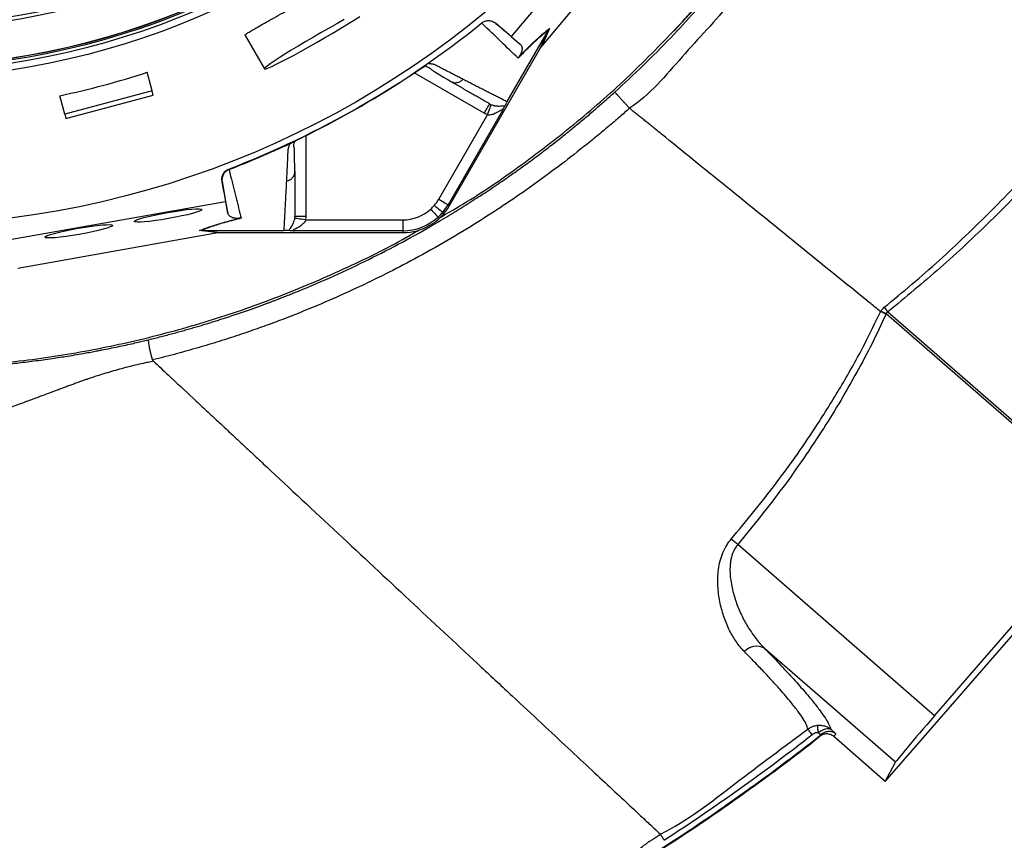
# Model space of a CAD drawing. Header units: millimetres. Extents: x 10 to 809, y 8 to 1712.
# Tile 11 of 20: x 393 to 665, y 880 to 1107. Entities that reach past the tile are written whole.
import ezdxf

# ---------------------------------------------------------------- set-up
doc = ezdxf.new("R2010")
doc.units = ezdxf.units.MM

msp = doc.modelspace()

# ---------------------------------------------------------------- linework, layer by layer
at = {"color": 7, "linetype": 'Continuous', "lineweight": 25}
for p, q in [((567.78, 1148.58), (529.18, 1102.64)), ((537.82, 1100.16), (573.95, 1143.16)), ((521.12, 1106.24), (521.01, 1106.34)), ((524.83, 1106.3), (524.92, 1106.22)), ((529.18, 1102.64), (524.83, 1106.3)), ((455.59, 1102.91), (460.94, 1093.64)), ((528.04, 1084.63), (539.44, 1104.36)), ((529.18, 1102.64), (531.72, 1100.42)), ((537.28, 1099.45), (539.44, 1104.37)), ((539.77, 1104.85), (537.61, 1099.92)), ((539.44, 1104.37), (539.44, 1104.36)), ((537.28, 1099.45), (537.61, 1099.92)), ((512.13, 1055.88), (537.28, 1099.45)), ((505.8, 1094.77), (505.87, 1094.82)), ((429.87, 1087.57), (428.49, 1092.72)), ((512.39, 1090.21), (512.81, 1090.05)), ((405.72, 1081.1), (404.34, 1086.25)), ((429.87, 1087.57), (405.72, 1081.1)), ((406.03, 1079.94), (430.18, 1086.41)), ((430.18, 1086.41), (429.87, 1087.57)), ((405.72, 1081.1), (406.03, 1079.94)), ((509.11, 1057.62), (522.57, 1080.95)), ((526.73, 1082.16), (511.7, 1056.12)), ((522.57, 1080.95), (521.68, 1081.38)), ((468.63, 1073.32), (468.71, 1073.36)), ((451.08, 1065.97), (451.12, 1065.83)), ((469.3, 1064.93), (469.37, 1065.37)), ((449.24, 1062.52), (449.21, 1062.64)), ((449.21, 1062.64), (450.2, 1057.04)), ((391.12, 1046.58), (450.2, 1057.04)), ((450.2, 1057.04), (450.86, 1053.74)), ((511.7, 1056.12), (512.13, 1055.88)), ((472.37, 1052.91), (472.3, 1051.92)), ((472.3, 1051.92), (499.23, 1051.92)), ((448.04, 1048.33), (392.73, 1038.53)), ((448.35, 1048.38), (442.99, 1048.98)), ((443.59, 1049.02), (443.57, 1049.02)), ((443.57, 1049.02), (448.92, 1048.43)), ((443.59, 1049.02), (466.37, 1049.02)), ((448.35, 1048.38), (448.92, 1048.43)), ((448.92, 1048.43), (499.23, 1048.43)), ((499.23, 1048.92), (469.17, 1048.92)), ((499.23, 1048.92), (499.23, 1048.43)), ((632.59, 896.77), (761.17, 1044.7)), ((631.32, 1026.55), (631.38, 1026.66)), ((633.27, 1026.51), (695.82, 972.13)), ((632.83, 1025.94), (632.79, 1025.86)), ((695.35, 971.59), (632.83, 1025.94)), ((646.18, 914.89), (695.35, 971.59)), ((646.18, 914.89), (591.77, 962.19)), ((635.41, 902.06), (599.2, 933.54)), ((614.72, 909.63), (613.96, 910.29)), ((617.49, 911.19), (618.95, 909.92)), ((632.59, 896.77), (618.34, 909.16)), ((632.59, 896.77), (635.41, 902.06))]:
    msp.add_line(p, q, dxfattribs=at)
at = {"color": 8, "linetype": 'Continuous', "lineweight": 25}
for p, q in [((521.68, 1081.38), (502.36, 1092.53)), ((472.37, 1075.22), (472.37, 1052.91))]:
    msp.add_line(p, q, dxfattribs=at)
at = {"color": 7, "linetype": 'Continuous', "lineweight": 25, "flags": 128}
for points in [[(574.18, 1104.18), (579.54, 1110.01), (582.37, 1113.23)], [(482.97, 1107.26), (480.94, 1106.14), (478.81, 1104.94), (476.64, 1103.71), (474.47, 1102.45), (472.34, 1101.19), (470.29, 1099.97), (468.36, 1098.79), (466.59, 1097.69), (465.02, 1096.69), (463.66, 1095.8), (462.56, 1095.05), (461.73, 1094.44), (461.19, 1094), (460.95, 1093.72), (461.01, 1093.61), (461.37, 1093.68), (462.03, 1093.93), (462.97, 1094.34), (464.17, 1094.92), (465.62, 1095.65), (467.27, 1096.51), (469.11, 1097.49), (471.09, 1098.58), (473.18, 1099.74), (475.33, 1100.96), (477.51, 1102.21), (479.66, 1103.47), (481.76, 1104.71), (483.75, 1105.92), (485.6, 1107.05), (487.28, 1108.11)], [(522.57, 1080.95), (522.78, 1081.48), (522.98, 1081.99), (523.16, 1082.47), (523.32, 1082.89), (523.46, 1083.24), (523.56, 1083.5), (523.63, 1083.67), (523.65, 1083.75)], [(509.11, 1057.62), (509.6, 1057.34), (510.08, 1057.06), (510.52, 1056.81), (510.91, 1056.58), (511.23, 1056.4), (511.48, 1056.25), (511.64, 1056.16), (511.7, 1056.12)], [(506.91, 1054.89), (507.29, 1054.47), (507.66, 1054.06), (508.01, 1053.69), (508.31, 1053.35), (508.56, 1053.08), (508.75, 1052.87), (508.88, 1052.73), (508.93, 1052.68)], [(507.93, 1055.95), (508.36, 1055.58), (508.78, 1055.22), (509.17, 1054.89), (509.52, 1054.6), (509.8, 1054.36), (510.02, 1054.18), (510.16, 1054.06), (510.21, 1054.01)], [(472.3, 1051.92), (471.73, 1052.01), (471.19, 1052.09), (470.69, 1052.17), (470.24, 1052.24), (469.87, 1052.3), (469.59, 1052.34), (469.41, 1052.37), (469.33, 1052.38)], [(631.3, 1026.56), (631.31, 1026.55), (631.32, 1026.55)], [(613.78, 912.27), (613.78, 912.19), (613.8, 912.06), (613.82, 911.86), (613.84, 911.61), (613.87, 911.32), (613.9, 911), (613.93, 910.65), (613.96, 910.29)], [(612.4, 909.67), (612.18, 909.96), (611.96, 910.23), (611.76, 910.49), (611.57, 910.72), (611.42, 910.92), (611.3, 911.07), (611.22, 911.18), (611.17, 911.23)], [(614.51, 909.24), (614.79, 909.6), (614.98, 909.84), (614.99, 909.84)]]:
    msp.add_lwpolyline(points, dxfattribs=at)
at = {"color": 7, "linetype": 'Continuous', "lineweight": 25}
for radius in [258.01, 217.51, 215.64, 214.77, 214.37, 214.31, 204, 203]:
    msp.add_circle((357.78, 1308.33), radius, dxfattribs=at)
for centre, radius, start, end in [((357.78, 1308.33), 259.7, 291.0565, 308.9435), ((499.23, 1063.33), 11.4, 319.6989, 330), ((499.23, 1063.33), 14.9, 270, 330), ((499.23, 1063.33), 11.4, 270, 312.3248), ((499.23, 1063.33), 11.4, 312.3248, 319.6989), ((499.23, 1063.33), 14.4, 312.3248, 319.6989), ((499.23, 1063.33), 14.4, 319.6989, 330), ((499.23, 1063.33), 14.4, 270, 312.3248), ((598.94, 960), 74.13, 62.7979, 64.0551), ((683.07, 1066.38), 63.8, 217.2405, 218.6779), ((548.39, 910.8), 67.25, 49.8316, 51.8382), ((596.99, 929.52), 4.59, 61.1505, 137.2111), ((276.08, 1337.96), 546.03, 302.4523, 308.3307), ((276.08, 1337.96), 546.2, 302.453, 308.2879)]:
    msp.add_arc(centre, radius, start, end, dxfattribs=at)
for centre, major_axis, ratio, start_param, end_param in [((537.05, 1098.83), (11.1, 13.24), 0.015428, 1.483174, 1.50138), ((357.64, 1308.83), (-58.86, 219.68), 0.999997, 3.086602, 3.196583), ((449.57, 1048.33), (17.02, 2.99), 0.015428, 1.640213, 1.658419), ((647.21, 915.59), (11.81, 13.58), 0.017455, 1.637531, 3.065206), ((195.03, 1244.73), (363.96, 418.69), 0.973646, 4.756484, 4.758248)]:
    msp.add_ellipse(centre, major_axis=major_axis, ratio=ratio, start_param=start_param, end_param=end_param, dxfattribs=at)
for centre in [(434.29, 1053.14), (409.61, 1048.77)]:
    msp.add_ellipse(centre, major_axis=(9.38, 1.65), ratio=0.088975, dxfattribs=at)
for points, knots in [([(557.79, 1087.24), (560.43, 1089.68), (565.71, 1094.56), (575.35, 1104.32), (586.47, 1116.73), (598.56, 1132.18), (609.62, 1148.38), (619.67, 1165.39), (628.62, 1183.21), (636.43, 1201.77), (642.99, 1220.83), (648.26, 1240.26), (652.2, 1259.97), (654.77, 1279.91), (656, 1300), (655.86, 1320.15), (654.48, 1340.25), (652.42, 1353.49), (651.39, 1360.1)], [0, 0, 0, 0, 0.035822, 0.071644, 0.136654, 0.201805, 0.266956, 0.331966, 0.398618, 0.465498, 0.532455, 0.599335, 0.665987, 0.732638, 0.799516, 0.866471, 0.93335, 1, 1, 1, 1]), ([(656.69, 1361.03), (657.59, 1355.43), (659.39, 1344.2), (660.88, 1327.19), (661.5, 1310.1), (661.15, 1293), (659.85, 1275.97), (657.59, 1259.07), (654.37, 1242.32), (650.2, 1225.75), (645.11, 1209.42), (639.12, 1193.39), (632.27, 1177.74), (624.06, 1161.55), (614.29, 1144.93), (602.77, 1128.12), (590.28, 1111.92), (576.3, 1097.21), (567.52, 1086.53), (561.88, 1082.77), (561.88, 1082.77)], [0, 0, 0, 0, 0.0555, 0.111174, 0.166938, 0.2227, 0.278374, 0.333873, 0.389402, 0.445104, 0.500895, 0.556686, 0.61239, 0.667919, 0.734187, 0.800675, 0.867239, 0.93373, 1, 1, 1, 1, 1]), ([(576.47, 1106.63), (580.38, 1111.02), (588.22, 1119.82), (598.95, 1133.86), (608.89, 1148.46), (617.93, 1163.64), (626.05, 1179.33), (633.23, 1195.48), (639.44, 1212.02), (644.66, 1228.9), (648.86, 1246.06), (652.06, 1263.44), (654.15, 1280.97), (655.18, 1294.82), (655.15, 1302.8), (655.14, 1304.9)], [0, 0, 0, 0, 0.0809339, 0.1618677, 0.2428017, 0.3237355, 0.4046694, 0.4856033, 0.5665371, 0.647471, 0.7284049, 0.809339, 0.8902727, 0.9712067, 1, 1, 1, 1]), ([(455.62, 1102.92), (455.61, 1102.92), (455.5, 1102.94), (455.76, 1103.17), (456.4, 1103.63), (457.52, 1104.32), (459.02, 1105.2), (460.89, 1106.25), (463.04, 1107.46), (465.43, 1108.81), (467.98, 1110.25), (470.6, 1111.75), (473.23, 1113.27), (475.79, 1114.77), (478.21, 1116.21), (480.43, 1117.52), (482.39, 1118.68), (484.03, 1119.64), (485.34, 1120.37), (486.23, 1120.8), (486.7, 1120.99), (486.71, 1120.9), (486.71, 1120.87)], [0, 0, 0, 0, 0.00717, 0.060706, 0.11424, 0.167781, 0.221324, 0.275013, 0.328703, 0.382452, 0.436201, 0.489827, 0.543453, 0.596967, 0.65048, 0.704067, 0.757653, 0.811386, 0.865117, 0.918838, 0.972561, 1, 1, 1, 1]), ([(509.03, 1052.33), (511.67, 1053.85), (519.93, 1058.61), (533.1, 1067.76), (548.45, 1079.69), (563.01, 1092.59), (571.98, 1101.95), (576.47, 1106.63)], [0, 0, 0, 0, 0.105288, 0.328966, 0.552644, 0.776322, 1, 1, 1, 1]), ([(521.01, 1106.34), (521.3, 1106.53), (521.86, 1106.9), (522.88, 1107.06), (523.93, 1106.91), (524.52, 1106.51), (524.83, 1106.3)], [0, 0, 0, 0, 0.244595, 0.489191, 0.733873, 1, 1, 1, 1]), ([(531.06, 1096.6), (529.56, 1098.06), (527.98, 1099.59), (524.66, 1102.8), (522.93, 1104.48), (521.1, 1106.23)], [0, 0, 0, 0, 0.5, 0.5, 1, 1, 1, 1]), ([(539.44, 1104.36), (539.24, 1104.21), (538.44, 1103.6), (536.81, 1102.22), (534.27, 1099.87), (532.14, 1097.7), (531.06, 1096.6)], [0, 0, 0, 0, 0.096818, 0.393268, 0.691599, 1, 1, 1, 1]), ([(531.34, 1097.02), (532, 1097.71), (533.4, 1099.14), (535.29, 1100.97), (537.27, 1102.8), (538.72, 1104.03), (539.55, 1104.68), (539.77, 1104.85)], [0, 0, 0, 0, 0.1876569, 0.3922037, 0.5968573, 0.8933391, 1, 1, 1, 1]), ([(539.77, 1104.85), (539.77, 1104.85), (539.65, 1104.7), (539.54, 1104.53), (539.44, 1104.37)], [0, 0, 0, 0, 0.023795, 1, 1, 1, 1]), ([(531.72, 1100.42), (531.84, 1100.31), (531.94, 1100.18), (532.09, 1099.86), (532.14, 1099.67), (532.17, 1099.33), (532.17, 1099.21), (532.15, 1098.94), (532.13, 1098.79), (532.08, 1098.55), (532.06, 1098.46), (532, 1098.27), (531.97, 1098.17), (531.88, 1097.94), (531.82, 1097.81), (531.7, 1097.58), (531.66, 1097.5), (531.57, 1097.35), (531.53, 1097.3), (531.45, 1097.17), (531.4, 1097.11), (531.34, 1097.02)], [0, 0, 0, 0, 0.25, 0.25, 0.5, 0.5, 0.625, 0.625, 0.75, 0.75, 0.8125, 0.8125, 0.875, 0.875, 0.9375, 0.9375, 0.96875, 0.96875, 0.984375, 0.984375, 1, 1, 1, 1]), ([(501.88, 1092.21), (501.94, 1092.25), (502.08, 1092.34), (502.28, 1092.48), (502.47, 1092.61), (502.67, 1092.74), (502.86, 1092.87), (503.06, 1092.99), (503.25, 1093.12), (503.44, 1093.24), (503.62, 1093.37), (503.86, 1093.52), (504.15, 1093.71), (504.48, 1093.93), (504.78, 1094.12), (505.07, 1094.31), (505.33, 1094.48), (505.58, 1094.64), (505.73, 1094.73), (505.8, 1094.77)], [0, 0, 0, 0, 0.043919, 0.087472, 0.13073, 0.173768, 0.216664, 0.259492, 0.30233, 0.345255, 0.388344, 0.431671, 0.51489, 0.596546, 0.677156, 0.757259, 0.837405, 0.91814, 1, 1, 1, 1]), ([(501.88, 1092.21), (502.26, 1092.46), (503.03, 1092.97), (504.12, 1093.69), (504.98, 1094.25), (505.31, 1094.46), (505.43, 1094.53)], [0, 0, 0, 0, 0.272038, 0.551474, 0.845021, 1, 1, 1, 1]), ([(505.52, 1094.34), (505.66, 1094.31), (506.25, 1094.2), (506.79, 1093.68), (507.61, 1093.15), (508.82, 1092.35), (510.55, 1091.32), (512.02, 1090.46), (512.79, 1090.02)], [0, 0, 0, 0, 0.038406, 0.157587, 0.27726, 0.405506, 0.68637, 1, 1, 1, 1]), ([(506.3, 1095.12), (506.37, 1095.12), (506.51, 1095.12), (506.72, 1095.11), (506.91, 1095.1), (507.1, 1095.08), (507.28, 1095.06), (507.45, 1095.03), (507.61, 1095), (507.77, 1094.95), (507.95, 1094.89), (508.19, 1094.79), (508.51, 1094.63), (508.9, 1094.42), (509.35, 1094.19), (510.08, 1093.81), (511.08, 1093.29), (512.33, 1092.65), (513.55, 1092.02), (514.75, 1091.41), (515.52, 1091.01), (515.91, 1090.81)], [0, 0, 0, 0, 0.013423, 0.026738, 0.039956, 0.053088, 0.066144, 0.079134, 0.09207, 0.104963, 0.117824, 0.141662, 0.172831, 0.217057, 0.263491, 0.312127, 0.449156, 0.58733, 0.723761, 0.861313, 1, 1, 1, 1]), ([(531.34, 1097.02), (531.24, 1096.89), (531.15, 1096.75), (531.07, 1096.61), (531.06, 1096.6)], [0, 0, 0, 0, 0.977891, 1, 1, 1, 1]), ([(523.18, 1083.98), (522.98, 1084.09), (522.59, 1084.32), (521.99, 1084.66), (521.39, 1085.01), (520.78, 1085.36), (520.16, 1085.72), (519.54, 1086.07), (518.92, 1086.43), (518.29, 1086.8), (517.66, 1087.16), (517.02, 1087.53), (516.37, 1087.91), (515.72, 1088.28), (515.06, 1088.66), (514.4, 1089.04), (513.74, 1089.43), (513.07, 1089.81), (512.61, 1090.08), (512.39, 1090.21)], [0, 0, 0, 0, 0.061953, 0.123509, 0.18467, 0.245435, 0.305808, 0.365787, 0.425376, 0.484574, 0.543383, 0.601804, 0.659839, 0.717488, 0.774754, 0.831636, 0.888137, 0.944258, 1, 1, 1, 1]), ([(515.91, 1090.81), (516.12, 1090.7), (516.54, 1090.49), (517.16, 1090.17), (517.78, 1089.85), (518.39, 1089.54), (519, 1089.23), (519.6, 1088.92), (520.2, 1088.61), (520.79, 1088.31), (521.38, 1088.01), (521.96, 1087.72), (522.54, 1087.42), (523.11, 1087.13), (523.68, 1086.84), (524.24, 1086.56), (524.8, 1086.27), (525.35, 1085.99), (525.9, 1085.72), (526.45, 1085.44), (526.98, 1085.17), (527.52, 1084.9), (527.87, 1084.72), (528.04, 1084.63)], [0, 0, 0, 0, 0.045336, 0.090894, 0.136674, 0.182678, 0.228907, 0.275362, 0.322044, 0.368954, 0.416093, 0.463462, 0.511063, 0.558896, 0.606962, 0.655262, 0.703798, 0.752569, 0.801578, 0.850824, 0.900309, 0.950034, 1, 1, 1, 1]), ([(428.98, 1018.82), (429.55, 1018.97), (430.68, 1019.25), (432.36, 1019.68), (434.01, 1020.1), (435.61, 1020.54), (437.19, 1020.97), (438.73, 1021.4), (440.24, 1021.83), (441.71, 1022.25), (443.15, 1022.68), (444.55, 1023.1), (445.93, 1023.52), (447.27, 1023.94), (448.57, 1024.36), (449.84, 1024.77), (451.08, 1025.17), (452.29, 1025.57), (453.46, 1025.97), (454.6, 1026.36), (455.71, 1026.74), (456.78, 1027.11), (457.83, 1027.48), (458.84, 1027.85), (459.82, 1028.2), (460.76, 1028.55), (461.68, 1028.88), (462.56, 1029.21), (463.41, 1029.53), (464.23, 1029.85), (465.01, 1030.15), (465.77, 1030.44), (466.49, 1030.72), (467.19, 1031), (467.85, 1031.26), (468.48, 1031.51), (472.21, 1033.01), (478.96, 1035.86), (488.57, 1040.35), (497.91, 1045.11), (505.66, 1049.41), (511.89, 1053.09), (516.64, 1056.03), (521.18, 1058.94), (525.49, 1061.83), (529.6, 1064.67), (533.5, 1067.47), (537.19, 1070.21), (540.69, 1072.88), (543.99, 1075.49), (547.1, 1078.01), (550.03, 1080.45), (552.77, 1082.8), (555.34, 1085.05), (556.99, 1086.53), (557.79, 1087.24)], [0, 0, 0, 0, 0.011974, 0.023726, 0.035253, 0.046558, 0.057639, 0.068497, 0.079131, 0.089542, 0.09973, 0.109695, 0.119436, 0.128954, 0.138248, 0.147319, 0.156167, 0.164791, 0.173193, 0.18137, 0.189325, 0.197056, 0.204564, 0.211848, 0.218909, 0.225747, 0.232361, 0.238752, 0.24492, 0.250864, 0.256585, 0.262083, 0.267358, 0.272409, 0.277236, 0.281841, 0.286222, 0.359093, 0.431073, 0.502162, 0.572359, 0.611608, 0.649518, 0.686089, 0.721321, 0.755214, 0.787768, 0.818984, 0.84886, 0.877397, 0.904596, 0.930455, 0.954976, 0.978157, 1, 1, 1, 1]), ([(557.79, 1087.24), (557.79, 1087.24), (557.79, 1087.24), (557.81, 1087.22), (557.83, 1087.2), (557.86, 1087.16), (557.9, 1087.12), (557.95, 1087.06), (558.01, 1087), (558.08, 1086.92), (558.17, 1086.83), (558.26, 1086.72), (558.37, 1086.61), (558.49, 1086.48), (558.62, 1086.33), (558.76, 1086.18), (558.92, 1086.01), (559.09, 1085.82), (559.27, 1085.62), (559.46, 1085.41), (559.66, 1085.19), (559.88, 1084.95), (560.11, 1084.71), (560.34, 1084.45), (560.58, 1084.19), (560.83, 1083.91), (561.09, 1083.63), (561.35, 1083.35), (561.62, 1083.06), (561.79, 1082.87), (561.88, 1082.77)], [0, 0, 0, 0, 0.026254, 0.053209, 0.080865, 0.109222, 0.138279, 0.168038, 0.198497, 0.229657, 0.261518, 0.294079, 0.327341, 0.361304, 0.395968, 0.431333, 0.467398, 0.504164, 0.54163, 0.579798, 0.618665, 0.658234, 0.698503, 0.739472, 0.781142, 0.823513, 0.866584, 0.910356, 0.954828, 1, 1, 1, 1]), ([(521.68, 1081.38), (521.87, 1081.72), (522.07, 1082.06), (522.43, 1082.69), (522.6, 1082.97), (522.88, 1083.45), (522.99, 1083.65), (523.14, 1083.91), (523.18, 1083.98), (523.18, 1083.98)], [0, 0, 0, 0, 0.25, 0.25, 0.5, 0.5, 0.75, 0.75, 1, 1, 1, 1]), ([(523.65, 1083.75), (523.93, 1083.65), (524.27, 1083.54), (524.93, 1083.43), (525.83, 1083.36), (526.72, 1083.45), (527.24, 1083.48), (527.4, 1083.47), (527.43, 1083.47)], [0, 0, 0, 0, 0.1574554, 0.1883614, 0.4072287, 0.775554, 0.9559251, 1, 1, 1, 1]), ([(527.43, 1083.47), (527.4, 1083.4), (527.36, 1083.32), (527.27, 1083.15), (527.22, 1083.04), (527.09, 1082.82), (527.03, 1082.7), (526.89, 1082.44), (526.81, 1082.3), (526.73, 1082.16)], [0, 0, 0, 0, 0.25, 0.25, 0.5, 0.5, 0.75, 0.75, 1, 1, 1, 1]), ([(528.04, 1084.63), (528, 1084.56), (527.91, 1084.4), (527.76, 1084.13), (527.58, 1083.78), (527.49, 1083.59), (527.43, 1083.47)], [0, 0, 0, 0, 0.116911, 0.269186, 0.540251, 1, 1, 1, 1]), ([(561.88, 1082.77), (561.42, 1082.37), (560.5, 1081.56), (559.08, 1080.32), (557.6, 1079.05), (556.05, 1077.74), (554.45, 1076.39), (552.78, 1075.01), (551.05, 1073.6), (549.25, 1072.15), (545.74, 1069.36), (540.14, 1065.08), (530.39, 1058.06), (517.13, 1049.37), (503.73, 1041.71), (492.39, 1035.91), (484.09, 1031.97), (475.25, 1028.1), (468.38, 1025.35), (463.69, 1023.58), (461.34, 1022.72), (458.91, 1021.85), (456.39, 1020.97), (453.8, 1020.09), (451.12, 1019.21), (448.35, 1018.33), (445.51, 1017.46), (442.57, 1016.59), (439.56, 1015.73), (436.46, 1014.88), (433.28, 1014.04), (431.12, 1013.51), (430.03, 1013.24)], [0, 0, 0, 0, 0.012052, 0.02457, 0.037555, 0.051006, 0.064924, 0.079306, 0.094153, 0.109464, 0.125237, 0.183614, 0.249848, 0.364736, 0.499361, 0.557301, 0.618347, 0.682482, 0.749695, 0.765789, 0.782413, 0.799566, 0.817249, 0.835461, 0.854201, 0.873466, 0.893256, 0.913569, 0.934402, 0.955753, 0.97762, 1, 1, 1, 1]), ([(526.73, 1082.16), (526.76, 1082.21), (526.81, 1082.31), (526.83, 1082.42), (526.78, 1082.47), (526.68, 1082.44), (526.45, 1082.32), (525.83, 1081.91), (524.86, 1081.33), (523.74, 1080.94), (523, 1080.87), (522.66, 1080.93), (522.57, 1080.95)], [0, 0, 0, 0, 0.046706, 0.091702, 0.129796, 0.175968, 0.215139, 0.336068, 0.635643, 0.828398, 0.953946, 1, 1, 1, 1]), ([(570.72, 1075.61), (570.14, 1076.08), (569.2, 1076.85), (567.98, 1077.83), (566.89, 1078.71), (565.87, 1079.54), (564.9, 1080.32), (563.96, 1081.09), (563.04, 1081.83), (562.35, 1082.39), (561.96, 1082.71), (561.88, 1082.77)], [0.86422329, 0.86422329, 0.86422329, 0.86422329, 0.86759372, 0.87096414, 0.87433457, 0.87770499, 0.88107542, 0.88444584, 0.88781627, 0.89118669, 0.89208201, 0.89208201, 0.89208201, 0.89208201]), ([(632.28, 1027.77), (634.85, 1029.88), (642.55, 1036.22), (654.9, 1047.4), (667.3, 1059.82), (677.54, 1070.96), (683.01, 1077.41), (685.74, 1080.64)], [0, 0, 0, 0, 0.132434, 0.397372, 0.663045, 0.831433, 1, 1, 1, 1]), ([(687.27, 1079.32), (683.17, 1074.57), (674.97, 1065.07), (661.76, 1051.56), (647.94, 1038.59), (638.16, 1030.54), (633.27, 1026.51)], [0, 0, 0, 0, 0.248784, 0.497565, 0.748785, 1, 1, 1, 1]), ([(468.71, 1073.36), (468.75, 1073.38), (468.83, 1073.42), (468.96, 1073.49), (469.1, 1073.56), (469.24, 1073.64), (469.39, 1073.72), (469.55, 1073.8), (469.71, 1073.88), (469.88, 1073.97), (470.05, 1074.06), (470.24, 1074.15), (470.43, 1074.24), (470.62, 1074.34), (470.88, 1074.47), (471.21, 1074.64), (471.62, 1074.84), (472.04, 1075.05), (472.46, 1075.26), (472.75, 1075.4), (472.89, 1075.47)], [0, 0, 0, 0, 0.044249, 0.088103, 0.131644, 0.174955, 0.21812, 0.261226, 0.304357, 0.347601, 0.391041, 0.434763, 0.478847, 0.523375, 0.568424, 0.654803, 0.740537, 0.826241, 0.912528, 1, 1, 1, 1]), ([(631.3, 1026.56), (630.25, 1027.4), (622.68, 1033.54), (608.15, 1045.3), (588.4, 1061.3), (576.33, 1071.07), (570.72, 1075.61)], [0.7603383, 0.7603383, 0.7603383, 0.7603383, 0.7656361, 0.7984985, 0.8313609, 0.8642233, 0.8642233, 0.8642233, 0.8642233]), ([(467.09, 1062.62), (467.1, 1062.87), (467.12, 1063.35), (467.16, 1064.1), (467.2, 1064.84), (467.23, 1065.6), (467.28, 1066.59), (467.34, 1067.83), (467.4, 1069.09), (467.44, 1070.12), (467.47, 1070.74), (467.49, 1071.18), (467.52, 1071.44), (467.56, 1071.67), (467.61, 1071.91), (467.7, 1072.17), (467.82, 1072.47), (467.97, 1072.78), (468.1, 1072.99), (468.16, 1073.1)], [0, 0, 0, 0, 0.077777, 0.1552, 0.232272, 0.308995, 0.385372, 0.530526, 0.674474, 0.747423, 0.819615, 0.846383, 0.869761, 0.889755, 0.906383, 0.929523, 0.9528, 0.976272, 1, 1, 1, 1]), ([(468.16, 1073.1), (468.2, 1073.12), (468.26, 1073.15), (468.36, 1073.19), (468.46, 1073.24), (468.55, 1073.28), (468.61, 1073.3), (468.63, 1073.32)], [0, 0, 0, 0, 0.212576, 0.416535, 0.614103, 0.807726, 1, 1, 1, 1]), ([(469.33, 1064.93), (469.31, 1066.62), (469.27, 1069.02), (469.26, 1071.63), (468.94, 1072.75), (469.3, 1073.47), (469.43, 1073.73)], [0, 0, 0, 0, 0.578264, 0.819398, 0.935237, 1, 1, 1, 1]), ([(449.21, 1062.64), (449.15, 1062.99), (449.15, 1063.33), (449.26, 1064.02), (449.38, 1064.34), (449.64, 1064.8), (449.73, 1064.94), (449.95, 1065.2), (450.07, 1065.33), (450.47, 1065.67), (450.76, 1065.84), (451.08, 1065.97)], [0, 0, 0, 0, 0.25, 0.25, 0.5, 0.5, 0.625, 0.625, 0.75, 0.75, 1, 1, 1, 1]), ([(451.12, 1065.83), (450.82, 1065.68), (450.21, 1065.38), (449.56, 1064.58), (449.18, 1063.61), (449.17, 1062.89), (449.24, 1062.53), (449.24, 1062.52)], [0, 0, 0, 0, 0.243079, 0.486112, 0.73022, 0.994535, 1, 1, 1, 1]), ([(451.14, 1065.84), (451.29, 1065.22), (451.97, 1062.47), (453.12, 1057.86), (454.04, 1054.22), (454.49, 1052.39)], [0, 0, 0, 0, 0.127099, 0.56229, 1, 1, 1, 1]), ([(469.37, 1065.37), (469.37, 1065.13), (469.37, 1064.63), (469.37, 1063.9), (469.37, 1063.17), (469.37, 1062.45), (469.37, 1061.73), (469.37, 1061.02), (469.37, 1060.32), (469.37, 1059.61), (469.37, 1058.92), (469.37, 1058.23), (469.37, 1057.55), (469.37, 1056.87), (469.37, 1056.19), (469.37, 1055.53), (469.37, 1054.86), (469.37, 1054.21), (469.37, 1053.55), (469.37, 1053.12), (469.37, 1052.91)], [0, 0, 0, 0, 0.0526354, 0.1056085, 0.1589205, 0.2125726, 0.2665659, 0.3209015, 0.3755805, 0.4306039, 0.4859727, 0.541688, 0.5977508, 0.6541621, 0.7109228, 0.7680338, 0.8254961, 0.8833107, 0.9414784, 1, 1, 1, 1]), ([(466.37, 1049.02), (466.38, 1049.24), (466.41, 1049.68), (466.44, 1050.34), (466.48, 1051), (466.52, 1051.68), (466.55, 1052.36), (466.59, 1053.05), (466.63, 1053.74), (466.66, 1054.44), (466.7, 1055.15), (466.74, 1055.87), (466.78, 1056.59), (466.82, 1057.32), (466.86, 1058.05), (466.89, 1058.8), (466.93, 1059.55), (466.97, 1060.3), (467.01, 1061.07), (467.05, 1061.84), (467.07, 1062.36), (467.09, 1062.62)], [0, 0, 0, 0, 0.055211, 0.110128, 0.164753, 0.219086, 0.273129, 0.326884, 0.38035, 0.43353, 0.486425, 0.539036, 0.591365, 0.643413, 0.695181, 0.746671, 0.797884, 0.848822, 0.899487, 0.949879, 1, 1, 1, 1]), ([(453.99, 1052.37), (453.91, 1052.36), (453.62, 1052.33), (453.21, 1052.33), (452.77, 1052.37), (452.08, 1052.53), (451.39, 1052.84), (451.01, 1053.3), (450.9, 1053.61), (450.86, 1053.74)], [0, 0, 0, 0, 0.014356, 0.049627, 0.124371, 0.19944, 0.496383, 0.793753, 1, 1, 1, 1]), ([(442.99, 1048.98), (443.25, 1049.08), (444.23, 1049.48), (446.03, 1050.12), (448.6, 1050.92), (451.13, 1051.64), (453.07, 1052.13), (453.99, 1052.37)], [0, 0, 0, 0, 0.1066607, 0.4031425, 0.6077959, 0.8123429, 1, 1, 1, 1]), ([(454.49, 1052.39), (453.05, 1052.02), (450.11, 1051.27), (446.78, 1050.24), (444.75, 1049.5), (443.82, 1049.12), (443.59, 1049.02)], [0, 0, 0, 0, 0.297892, 0.606735, 0.903183, 1, 1, 1, 1]), ([(454.49, 1052.39), (454.49, 1052.39), (454.32, 1052.4), (454.16, 1052.38), (453.99, 1052.37)], [0, 0, 0, 0, 0.0221263, 1, 1, 1, 1]), ([(467.69, 1048.98), (467.7, 1049), (467.77, 1049.14), (468.06, 1049.57), (468.57, 1050.31), (469.05, 1051.28), (469.26, 1051.96), (469.32, 1052.31), (469.33, 1052.38)], [0, 0, 0, 0, 0.044062, 0.224376, 0.592587, 0.811387, 0.961185, 1, 1, 1, 1]), ([(472.3, 1051.92), (472.3, 1051.92), (472.24, 1051.69), (472.05, 1051.38), (471.62, 1050.82), (470.82, 1050.13), (469.83, 1049.58), (469.15, 1049.24), (468.94, 1049.1), (468.88, 1049.02), (468.9, 1048.97), (469, 1048.94), (469.12, 1048.92), (469.17, 1048.92), (469.17, 1048.92)], [0, 0, 0, 0, 0.00001, 0.119092, 0.171496, 0.364273, 0.663876, 0.784818, 0.836931, 0.870205, 0.912501, 0.953289, 0.999988, 1, 1, 1, 1]), ([(472.37, 1052.91), (471.98, 1052.91), (471.59, 1052.91), (470.86, 1052.91), (470.53, 1052.91), (469.97, 1052.91), (469.75, 1052.91), (469.45, 1052.91), (469.37, 1052.91), (469.37, 1052.91)], [0, 0, 0, 0, 0.25, 0.25, 0.5, 0.5, 0.75, 0.75, 1, 1, 1, 1]), ([(499.23, 1051.92), (499.23, 1051.51), (499.23, 1050.64), (499.23, 1049.65), (499.23, 1049.05), (499.23, 1048.97), (499.23, 1048.92)], [0, 0, 0, 0, 0.270695, 0.562312, 0.789298, 1, 1, 1, 1]), ([(211.71, 1049.34), (214.49, 1047.73), (222.89, 1042.89), (237.56, 1036.01), (255.57, 1028.7), (274.06, 1022.63), (292.89, 1017.77), (312, 1014.16), (331.31, 1011.79), (350.73, 1010.7), (370.18, 1010.87), (389.57, 1012.32), (408.83, 1015.02), (427.88, 1018.98), (446.62, 1024.18), (464.99, 1030.57), (482.86, 1038.24), (495.73, 1044.45), (502.42, 1048.43), (503.54, 1049.1)], [0, 0, 0, 0, 0.031617, 0.095321, 0.159024, 0.222728, 0.286431, 0.350135, 0.413838, 0.477542, 0.541245, 0.604949, 0.668652, 0.732356, 0.796059, 0.859763, 0.923466, 0.987169, 1, 1, 1, 1]), ([(443.57, 1049.02), (443.38, 1049.02), (443.19, 1049.01), (443, 1048.98), (442.99, 1048.98)], [0, 0, 0, 0, 0.976224, 1, 1, 1, 1]), ([(467.69, 1048.98), (467.64, 1048.98), (467.47, 1048.99), (467.21, 1049.01), (466.84, 1049.02), (466.59, 1049.02), (466.43, 1049.02), (466.39, 1049.02)], [0, 0, 0, 0, 0.171807, 0.597024, 0.766211, 0.93736, 1, 1, 1, 1]), ([(469.17, 1048.92), (469.16, 1048.92), (468.78, 1048.93), (468.15, 1048.94), (467.82, 1048.97), (467.69, 1048.98)], [0, 0, 0, 0, 0.005925, 0.6106, 1, 1, 1, 1]), ([(589.95, 963.68), (594.17, 968.79), (602.62, 979.02), (612.67, 993.41), (620.66, 1006.3), (626.51, 1016.67), (629.8, 1023.55), (631.3, 1026.56), (631.3, 1026.56)], [0, 0, 0, 0, 0.263659, 0.527295, 0.696897, 0.86649, 0.999999, 1, 1, 1, 1]), ([(632.79, 1025.86), (632.77, 1025.87), (632.27, 1026.11), (631.79, 1026.33), (631.32, 1026.55)], [0, 0, 0, 0, 0.040523, 1, 1, 1, 1]), ([(631.38, 1026.66), (631.43, 1026.77), (631.67, 1027.19), (632.02, 1027.52), (632.28, 1027.77)], [0, 0, 0, 0, 0.243619, 1, 1, 1, 1]), ([(633.27, 1026.51), (633.18, 1026.45), (633.03, 1026.35), (632.89, 1026.13), (632.85, 1026), (632.83, 1025.94)], [0, 0, 0, 0, 0.407927, 0.748815, 1, 1, 1, 1]), ([(632.79, 1025.86), (631.52, 1023.16), (628.97, 1017.76), (623.37, 1007.19), (617.08, 996.59), (610.06, 986.05), (602.33, 975.16), (596, 967.38), (591.77, 962.19)], [0, 0, 0, 0, 0.11782, 0.235644, 0.472435, 0.604046, 0.735658, 1, 1, 1, 1]), ([(322.19, 1010.89), (322.23, 1010.89), (322.3, 1010.9), (322.41, 1010.92), (322.54, 1010.93), (322.68, 1010.94), (322.83, 1010.95), (322.98, 1010.96), (323.15, 1010.97), (323.33, 1010.98), (323.52, 1010.98), (323.71, 1010.99), (323.92, 1010.99), (324.14, 1010.99), (324.37, 1011), (324.6, 1011), (324.85, 1011), (325.11, 1011), (325.38, 1011), (325.65, 1010.99), (325.94, 1010.99), (326.24, 1010.99), (326.55, 1010.98), (326.86, 1010.98), (327.7, 1010.96), (329.23, 1010.93), (330.98, 1010.88), (332.18, 1010.86), (332.69, 1010.85), (333.21, 1010.84), (333.72, 1010.82), (334.15, 1010.82), (334.5, 1010.81), (334.76, 1010.8), (335.04, 1010.79), (335.34, 1010.79), (335.65, 1010.78), (335.98, 1010.77), (336.33, 1010.75), (336.69, 1010.74), (337.06, 1010.73), (338.06, 1010.69), (339.84, 1010.63), (342.73, 1010.53), (346.01, 1010.44), (349.68, 1010.36), (353.63, 1010.32), (356.81, 1010.32), (359.11, 1010.33), (360.53, 1010.35), (361.93, 1010.37), (363.21, 1010.4), (364.29, 1010.42), (365.38, 1010.45), (366.27, 1010.48), (367, 1010.51), (367.57, 1010.53), (368.19, 1010.55), (368.86, 1010.57), (369.58, 1010.6), (370.35, 1010.63), (371.16, 1010.67), (373.02, 1010.76), (375.92, 1010.92), (379.91, 1011.19), (384, 1011.51), (388.2, 1011.9), (392.62, 1012.38), (397.31, 1012.95), (401.98, 1013.6), (406.77, 1014.33), (410.48, 1014.96), (413.29, 1015.47), (414.8, 1015.75), (417.12, 1016.2), (419.68, 1016.72), (422.56, 1017.34), (424.59, 1017.79), (426.71, 1018.28), (428.14, 1018.62), (428.98, 1018.82)], [0, 0, 0, 0, 0.0090658, 0.0181383, 0.0272177, 0.0363043, 0.0453987, 0.0545011, 0.0636118, 0.0727313, 0.0818599, 0.090998, 0.1001458, 0.1093038, 0.1184724, 0.1276517, 0.1368423, 0.1460444, 0.1552584, 0.1644847, 0.1737235, 0.1829753, 0.1922403, 0.2015189, 0.2108114, 0.2634201, 0.3204953, 0.3315421, 0.3424967, 0.3533593, 0.3641301, 0.3748095, 0.3796921, 0.3845621, 0.3894216, 0.3942725, 0.3991169, 0.403957, 0.4087948, 0.4136324, 0.4184719, 0.4233154, 0.4504907, 0.4768708, 0.502942, 0.5290437, 0.5549543, 0.5806726, 0.5876958, 0.5961466, 0.6060302, 0.6123957, 0.6187478, 0.6250875, 0.6314155, 0.634465, 0.6377846, 0.641376, 0.6452405, 0.6493793, 0.6537932, 0.6584831, 0.6634496, 0.6856976, 0.7085712, 0.7321225, 0.7563994, 0.7814456, 0.8094444, 0.8392884, 0.8646797, 0.8954781, 0.9066127, 0.9157281, 0.9228244, 0.9488158, 0.9621057, 0.9745248, 0.9849982, 1, 1, 1, 1]), ([(430.03, 1013.24), (430.01, 1013.31), (429.97, 1013.45), (429.9, 1013.66), (429.84, 1013.88), (429.78, 1014.1), (429.72, 1014.32), (429.66, 1014.54), (429.6, 1014.77), (429.54, 1014.99), (429.49, 1015.22), (429.43, 1015.44), (429.38, 1015.67), (429.33, 1015.88), (429.28, 1016.1), (429.24, 1016.31), (429.19, 1016.52), (429.15, 1016.71), (429.12, 1016.91), (429.05, 1017.28), (428.96, 1017.84), (428.91, 1018.37), (428.92, 1018.66), (428.94, 1018.78), (428.97, 1018.82), (428.98, 1018.82), (428.98, 1018.82)], [0, 0, 0, 0, 0.025962, 0.052302, 0.079003, 0.106045, 0.133407, 0.161064, 0.188992, 0.217164, 0.24555, 0.27412, 0.302843, 0.331684, 0.360612, 0.389591, 0.418587, 0.447565, 0.47649, 0.505329, 0.623881, 0.765233, 0.87001, 0.942127, 0.984704, 1, 1, 1, 1]), ([(430.24, 1012.89), (430, 1012.83), (429.26, 1012.67), (427.78, 1012.34), (425.83, 1011.91), (423.61, 1011.4), (421.42, 1010.83), (419.19, 1010.2), (417.12, 1009.58), (415.27, 1009.01), (413.77, 1008.53), (412.58, 1008.14), (411.57, 1007.78), (410.6, 1007.43), (409.57, 1007.07), (408.49, 1006.67), (407.36, 1006.26), (406.17, 1005.82), (404.92, 1005.36), (402.47, 1004.44), (399.42, 1003.3), (396.38, 1002.17), (394.26, 1001.39), (392.49, 1000.75), (390.51, 1000.04), (388.65, 999.39), (386.93, 998.81), (384.19, 997.9), (380.53, 996.76), (377.01, 995.78), (374.73, 995.2), (373.66, 994.94), (372.74, 994.73), (372.04, 994.58), (371.5, 994.47), (371.1, 994.4), (370.79, 994.36), (370.5, 994.32), (370.21, 994.28), (369.92, 994.24), (369.63, 994.2), (369.34, 994.16), (369.05, 994.13), (368.77, 994.09), (368.48, 994.06), (368.19, 994.02), (367.9, 993.99), (367.61, 993.95), (367.33, 993.92), (366.91, 993.87), (366.37, 993.81), (365.7, 993.74), (365.23, 993.69), (364.94, 993.66), (364.84, 993.65), (364.74, 993.64), (364.64, 993.63), (364.54, 993.62), (364.44, 993.61), (364.34, 993.6), (364.24, 993.59), (364.14, 993.58), (364.06, 993.58), (363.96, 993.55), (363.81, 993.5), (363.59, 993.42), (363.01, 993.21), (362.13, 992.89), (361.02, 992.5), (360.01, 992.14), (359.11, 991.83), (358.31, 991.56), (356.84, 991.05), (354.82, 990.4), (352.99, 989.83), (351.98, 989.53), (351.61, 989.42), (351.25, 989.32), (350.89, 989.22), (350.54, 989.12), (350.2, 989.02), (349.86, 988.92), (349.54, 988.83), (349.22, 988.74), (348.9, 988.65), (348.6, 988.56), (348.3, 988.48), (348.01, 988.39), (347.73, 988.31), (347.45, 988.23), (347.19, 988.15), (346.93, 988.08), (346.68, 988), (346.44, 987.93), (346.21, 987.86), (345.98, 987.78), (345.76, 987.72), (345.56, 987.65), (345.36, 987.58), (345.17, 987.52), (345.02, 987.46), (344.92, 987.43), (344.84, 987.42), (344.73, 987.39), (344.59, 987.36), (344.42, 987.33), (344.22, 987.29), (343.99, 987.25), (343.73, 987.2), (343.29, 987.12), (342.69, 987.01), (342.04, 986.89), (341.47, 986.78), (340.97, 986.67), (340.49, 986.56), (340.06, 986.45), (339.65, 986.34), (339.27, 986.24), (338.88, 986.15), (338.49, 986.08), (338.05, 986.01), (337.58, 985.96), (337.04, 985.91), (336.45, 985.85), (335.82, 985.8), (335.23, 985.74), (334.66, 985.69), (334.13, 985.64), (333.63, 985.59), (333.16, 985.55), (332.73, 985.5), (332.33, 985.46), (331.96, 985.41), (331.63, 985.37), (331.34, 985.33), (331.08, 985.28), (330.93, 985.25), (330.86, 985.24)], [0, 0, 0, 0, 0.0047343, 0.0143247, 0.0289142, 0.0426067, 0.0577664, 0.0720454, 0.0867626, 0.0990265, 0.1090426, 0.1167415, 0.1229483, 0.1295043, 0.1364142, 0.1436832, 0.151317, 0.1593217, 0.1677039, 0.1764708, 0.2087861, 0.2293087, 0.2375001, 0.2515608, 0.2647895, 0.2771604, 0.2886484, 0.2992293, 0.33168, 0.3612358, 0.3690476, 0.3766979, 0.3824394, 0.3870801, 0.3906094, 0.3930204, 0.3949123, 0.3968035, 0.3986941, 0.4005842, 0.4024736, 0.4043623, 0.4062505, 0.408138, 0.4100248, 0.411911, 0.4137964, 0.4156812, 0.4175654, 0.4194487, 0.423866, 0.4282534, 0.4326108, 0.4332664, 0.4339224, 0.4345788, 0.4352357, 0.4358929, 0.4365506, 0.4372086, 0.4378671, 0.4385259, 0.4391852, 0.439603, 0.4405808, 0.4421227, 0.4442337, 0.4526467, 0.4604528, 0.4676222, 0.4741258, 0.4799373, 0.4850341, 0.5065987, 0.5259665, 0.5291423, 0.5323101, 0.5354695, 0.5386202, 0.5417618, 0.544894, 0.5480165, 0.5511289, 0.5542308, 0.5573219, 0.5604017, 0.5634699, 0.566526, 0.5695697, 0.5726003, 0.5756178, 0.5786217, 0.5816118, 0.5845876, 0.5875489, 0.5904952, 0.5934262, 0.596342, 0.5992423, 0.6021268, 0.6049955, 0.6058516, 0.6072804, 0.6092835, 0.6118623, 0.6150176, 0.6187506, 0.6230626, 0.627955, 0.6334294, 0.6479636, 0.6625514, 0.6715284, 0.6812804, 0.6918119, 0.6993074, 0.7065284, 0.7150611, 0.7212519, 0.7298062, 0.7395191, 0.7503985, 0.7627486, 0.7794325, 0.7962322, 0.8130635, 0.8299255, 0.8468173, 0.8637377, 0.8806857, 0.8976602, 0.91466, 0.9316841, 0.9487312, 0.9658002, 0.9828902, 1, 1, 1, 1]), ([(430.02, 1013.24), (430.03, 1013.21), (430.05, 1013.16), (430.08, 1013.09), (430.12, 1013.02), (430.18, 1012.95), (430.22, 1012.91), (430.24, 1012.89)], [0, 0, 0, 0, 0.186059, 0.376281, 0.573635, 0.780778, 1, 1, 1, 1]), ([(430.24, 1012.89), (431.58, 1011.64), (435.25, 1008.22), (440.15, 1003.65), (444.58, 999.51), (447.75, 996.56), (450.71, 993.8), (453.48, 991.22), (456.05, 988.82), (458.43, 986.6), (460.65, 984.53), (462.03, 983.25), (462.69, 982.63)], [0.86422329, 0.86422329, 0.86422329, 0.86422329, 0.86818081, 0.87492166, 0.87829209, 0.88166251, 0.88503294, 0.88840336, 0.89177379, 0.89514421, 0.89851464, 0.90188507, 0.90188507, 0.90188507, 0.90188507]), ([(462.69, 982.63), (469.19, 976.57), (482.54, 964.12), (502.45, 945.55), (518.09, 930.97), (529.6, 920.24), (537.63, 912.74), (544.98, 905.89), (551.57, 899.75), (557.31, 894.4), (562.13, 889.9), (565.98, 886.32), (568.78, 883.7), (569.99, 882.57), (570.39, 882.2), (570.42, 882.17)], [0.6161361, 0.6161361, 0.6161361, 0.6161361, 0.6489985, 0.6818609, 0.7147233, 0.7311545, 0.7475857, 0.7640168, 0.780448, 0.7968792, 0.8133104, 0.8297416, 0.8461728, 0.862604, 0.8642233, 0.8642233, 0.8642233, 0.8642233]), ([(593.62, 932.64), (592.82, 933.45), (592.08, 934.35), (590.73, 936.29), (590.11, 937.33), (589.27, 939.01), (589, 939.59), (588.5, 940.78), (588.26, 941.4), (587.6, 943.29), (587.24, 944.6), (586.66, 947.33), (586.45, 948.75), (586.29, 950.97), (586.27, 951.72), (586.29, 953.24), (586.33, 954.01), (586.49, 955.55), (586.61, 956.32), (586.96, 957.87), (587.18, 958.65), (587.75, 960.16), (588.09, 960.9), (588.71, 961.98), (588.93, 962.34), (589.41, 963.02), (589.67, 963.35), (589.95, 963.68)], [0, 0, 0, 0, 0.125, 0.125, 0.25, 0.25, 0.3125, 0.3125, 0.375, 0.375, 0.5, 0.5, 0.625, 0.625, 0.6875, 0.6875, 0.75, 0.75, 0.8125, 0.8125, 0.875, 0.875, 0.9375, 0.9375, 0.96875, 0.96875, 1, 1, 1, 1]), ([(591.77, 962.19), (591.52, 961.89), (591.3, 961.58), (590.9, 960.94), (590.73, 960.6), (590.27, 959.57), (590.06, 958.87), (589.84, 957.8), (589.78, 957.43), (589.7, 956.71), (589.67, 956.35), (589.62, 955.28), (589.63, 954.57), (589.73, 953.16), (589.82, 952.46), (590.04, 951.1), (590.17, 950.43), (590.64, 948.46), (591.03, 947.19), (591.93, 944.74), (592.43, 943.55), (593.27, 941.83), (593.57, 941.27), (594.17, 940.17), (594.48, 939.64), (595.45, 938.08), (596.14, 937.09), (597.6, 935.23), (598.38, 934.35), (599.2, 933.54)], [0, 0, 0, 0, 0.03125, 0.03125, 0.0625, 0.0625, 0.125, 0.125, 0.15625, 0.15625, 0.1875, 0.1875, 0.25, 0.25, 0.3125, 0.3125, 0.375, 0.375, 0.5, 0.5, 0.625, 0.625, 0.6875, 0.6875, 0.75, 0.75, 0.875, 0.875, 1, 1, 1, 1]), ([(611.17, 911.23), (611.07, 911.61), (610.87, 912.35), (609.94, 914), (608.54, 916.04), (606.45, 918.72), (604, 921.6), (601.38, 924.52), (599.04, 927.03), (596.48, 929.72), (594.57, 931.67), (593.62, 932.64)], [0, 0, 0, 0, 0.121125, 0.242249, 0.366422, 0.490593, 0.646319, 0.734133, 0.821946, 0.910973, 1, 1, 1, 1]), ([(599.2, 933.54), (600.59, 932.11), (603.35, 929.24), (606.95, 925.36), (610.11, 921.82), (612.67, 918.77), (614.65, 916.21), (616.11, 914.12), (617.12, 912.39), (617.37, 911.59), (617.49, 911.19)], [0, 0, 0, 0, 0.127098, 0.254199, 0.384961, 0.515726, 0.635355, 0.754985, 0.877492, 1, 1, 1, 1]), ([(611.17, 911.23), (611.64, 911.54), (612.45, 912.06), (613.39, 912.21), (613.78, 912.27)], [0, 0, 0, 0, 0.589104, 1, 1, 1, 1]), ([(613.78, 912.27), (614.12, 912.3), (614.46, 912.3), (615.14, 912.24), (615.47, 912.18), (616.1, 911.99), (616.4, 911.87), (616.98, 911.57), (617.25, 911.39), (617.49, 911.19)], [0, 0, 0, 0, 0.25, 0.25, 0.5, 0.5, 0.75, 0.75, 1, 1, 1, 1]), ([(570.42, 882.17), (570.42, 882.17), (577.88, 885.89), (591.08, 896.36), (604.47, 906.27), (611.17, 911.23)], [0, 0, 0, 0, 0.000001, 0.499465, 1, 1, 1, 1]), ([(613.96, 910.29), (613.73, 910.26), (613.17, 910.17), (612.68, 909.85), (612.4, 909.67)], [0, 0, 0, 0, 0.410782, 1, 1, 1, 1]), ([(613.96, 910.29), (614.32, 910.51), (614.67, 910.71), (615.2, 910.95), (615.37, 911.03), (615.7, 911.15), (615.86, 911.21), (616.33, 911.34), (616.62, 911.38), (616.99, 911.36), (617.11, 911.34), (617.26, 911.3), (617.31, 911.28), (617.41, 911.24), (617.45, 911.21), (617.49, 911.19)], [0, 0, 0, 0, 0.25, 0.25, 0.375, 0.375, 0.5, 0.5, 0.75, 0.75, 0.875, 0.875, 0.9375, 0.9375, 1, 1, 1, 1]), ([(618.34, 909.16), (618.08, 909.39), (617.78, 909.56), (617.13, 909.82), (616.79, 909.88), (616.27, 909.89), (616.09, 909.88), (615.75, 909.83), (615.58, 909.79), (615.09, 909.62), (614.79, 909.46), (614.51, 909.24)], [0, 0, 0, 0, 0.25, 0.25, 0.5, 0.5, 0.625, 0.625, 0.75, 0.75, 1, 1, 1, 1]), ([(618.95, 909.92), (618.95, 909.92), (618.59, 910.19), (617.84, 910.53), (616.69, 910.57), (615.74, 910.34), (615.24, 910.01), (614.99, 909.84)], [0, 0, 0, 0, 0.002135, 0.368758, 0.646527, 0.822582, 1, 1, 1, 1]), ([(501.42, 778.9), (502.58, 784.12), (503.97, 789.23), (507.2, 799.26), (509.03, 804.18), (513.13, 813.82), (515.4, 818.55), (520.38, 827.81), (523.09, 832.34), (527.51, 838.98), (529.04, 841.18), (532.2, 845.49), (533.83, 847.6), (537.18, 851.75), (538.91, 853.79), (542.45, 857.79), (544.26, 859.73), (549.82, 865.45), (553.68, 869.07), (559.72, 874.25), (561.78, 875.93), (564.39, 877.97), (565.18, 878.58), (566.11, 879.28), (566.51, 879.58), (566.77, 879.78), (566.91, 879.89), (567.11, 880.03), (567.18, 880.07), (567.32, 880.17), (567.53, 880.3), (568.03, 880.62), (568.73, 881.07), (569.44, 881.53), (569.93, 881.85), (570.14, 881.98), (570.28, 882.08), (570.36, 882.12), (570.42, 882.17)], [0, 0, 0, 0, 0.125, 0.125, 0.25, 0.25, 0.375, 0.375, 0.5, 0.5, 0.5625, 0.5625, 0.625, 0.625, 0.6875, 0.6875, 0.75, 0.75, 0.875, 0.875, 0.9375, 0.9375, 0.953125, 0.960938, 0.964844, 0.964844, 0.96875, 0.96875, 0.970703, 0.970703, 0.972656, 0.976563, 0.984375, 0.992188, 0.996094, 0.998047, 0.998047, 1, 1, 1, 1]), ([(571.5, 880.5), (571.48, 880.54), (571.42, 880.62), (571.34, 880.75), (571.25, 880.88), (571.17, 881.01), (571.08, 881.15), (570.99, 881.29), (570.9, 881.42), (570.82, 881.55), (570.73, 881.68), (570.66, 881.8), (570.59, 881.91), (570.53, 882), (570.48, 882.08), (570.44, 882.14), (570.43, 882.16), (570.42, 882.17)], [0, 0, 0, 0, 0.049495, 0.101445, 0.155848, 0.212704, 0.272014, 0.333777, 0.397993, 0.464662, 0.533783, 0.605357, 0.679382, 0.75586, 0.834789, 0.916169, 1, 1, 1, 1])]:
    msp.add_open_spline(points, degree=3, knots=knots, dxfattribs=at)
for points in [[(524.92, 1106.22), (527.34, 1104.16), (529.59, 1102.23), (531.72, 1100.42)], [(472.89, 1075.47), (482.9, 1080.42), (492.59, 1086.02), (501.88, 1092.21)], [(523.18, 1083.98), (523.33, 1083.89), (523.49, 1083.81), (523.65, 1083.75)], [(451.13, 1065.83), (454.01, 1066.94), (459.73, 1069.26), (465.37, 1071.79), (468.16, 1073.1)], [(450.86, 1053.74), (450.35, 1056.48), (449.81, 1059.4), (449.24, 1062.52)], [(469.33, 1052.38), (469.36, 1052.56), (469.37, 1052.73), (469.37, 1052.91)], [(612.4, 909.67), (599.22, 899.31), (585.59, 889.59), (571.5, 880.5)], [(614.99, 909.84), (614.9, 909.77), (614.81, 909.7), (614.72, 909.63)]]:
    msp.add_open_spline(points, degree=3, dxfattribs=at)
at = {"color": 8, "linetype": 'Continuous', "lineweight": 25}
for points, knots in [([(512.81, 1090.05), (512.95, 1089.99), (513.39, 1089.8), (514.23, 1089.84), (515.17, 1090.15), (515.67, 1090.59), (515.91, 1090.81)], [0, 0, 0, 0, 0.140587, 0.432386, 0.724187, 1, 1, 1, 1]), ([(467.09, 1062.62), (467.39, 1062.72), (468.03, 1062.93), (468.77, 1063.6), (469.22, 1064.3), (469.28, 1064.78), (469.3, 1064.93)], [0, 0, 0, 0, 0.275818, 0.567614, 0.859412, 1, 1, 1, 1])]:
    msp.add_open_spline(points, degree=3, knots=knots, dxfattribs=at)

doc.saveas('drawing.dxf')
